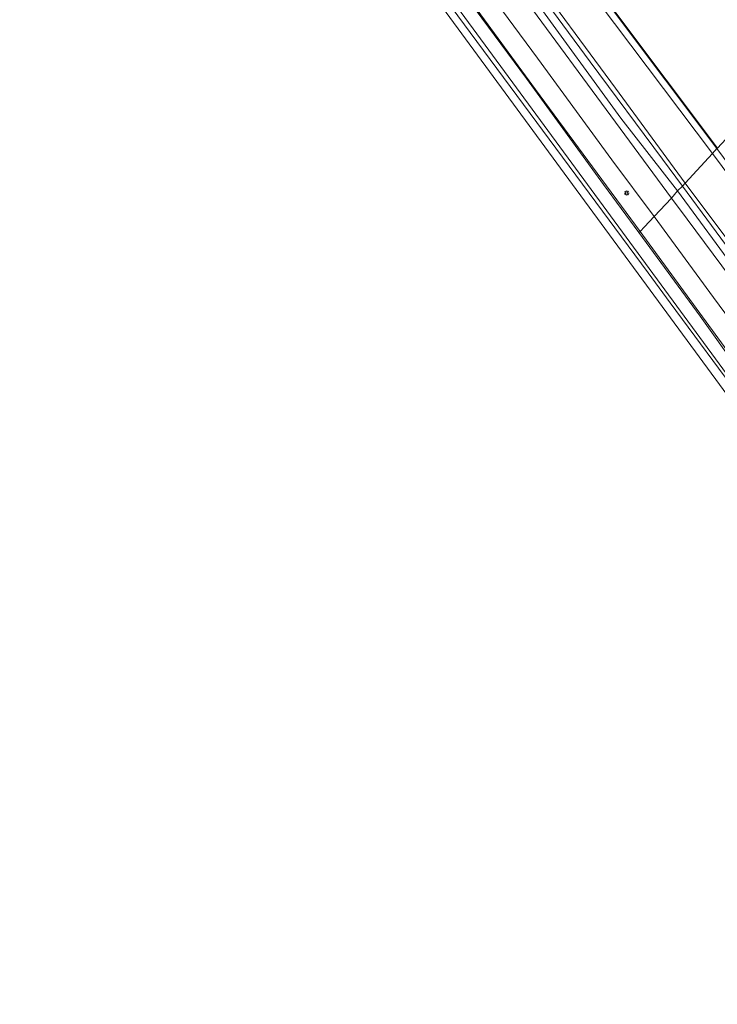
# Model space of a CAD drawing. Header units: metres. Extents: x 168032 to 180145, y 382923 to 399665.
# Tile 236 of 256: x 168478 to 168591, y 398868 to 399027. Entities that reach past the tile are written whole.
import ezdxf

# ---------------------------------------------------------------- set-up
doc = ezdxf.new("R2010")
doc.units = ezdxf.units.M
doc.layers.get('0').update_dxf_attribs({"color": 8, "lineweight": 18})
for name, color, linetype, lineweight in [('B-WE-GK-BESCHOEIING_DAMWAND-G', 8, 'GK-BESCHOEIING', 18), ('B-WE-GR-GRAS-GV', 8, 'Continuous', 18), ('B-WE-GR-GROENVOORZIENING-GV', 8, 'Continuous', 18), ('B-WE-GW-TALUD_KRUIN-G', 8, 'Continuous', 18), ('B-WE-IE-TERREINAFSCHEIDING_KUNSTMATIG_MUUR-GV', 8, 'Continuous', 18), ('B-WE-KL-ET_LS_OV_LICHTMAST-S', 8, 'Continuous', 18), ('B-WE-OG-WATER-GV', 8, 'Continuous', 18), ('B-WE-OG-WATER_SLOOT-GV', 8, 'Continuous', 18), ('B-WE-OG-WEG-GV', 8, 'Continuous', 18), ('B-WE-VH-VERHARDING_ASFALT-GV', 8, 'Continuous', 18), ('B-WE-VH-VERHARDING_GESLOTEN-GV', 8, 'Continuous', 18), ('B-WE-VH-VERHARDING_OPEN-GV', 8, 'Continuous', 18)]:
    doc.layers.add(name, color=color, linetype=linetype, lineweight=lineweight)
doc.linetypes.add('GK-BESCHOEIING', pattern='A,30,-5,[1,NLCS.SHX,S=1,R=0,X=0,Y=0],-5', length=40)

# ---------------------------------------------------------------- blocks, each defined once
blk = doc.blocks.new('SKL-ET_OV_LICHTMAST-SO')
at = {"color": 0, "linetype": 'ByBlock', "lineweight": 18}
for points in [[(-1.25, 0), (-2, 0)], [(-1.41, 1.41), (-0.88, 0.88)], [(0, 2), (0, 1.25)], [(0.88, 0.88), (1.41, 1.41)], [(2, 0), (1.25, 0)], [(-1.41, -1.41), (-0.88, -0.88)], [(0, -1.25), (0, -2)], [(0.88, -0.88), (1.41, -1.41)]]:
    blk.add_lwpolyline(points, dxfattribs=at)
blk.add_circle((0, 0), 1, dxfattribs=at)

msp = doc.modelspace()

# ---------------------------------------------------------------- linework, layer by layer
at = {"layer": 'B-WE-GK-BESCHOEIING_DAMWAND-G', "flags": 128}
msp.add_lwpolyline([(168590.663, 399005.805), (168574.07, 399027.858), (168559.229, 399047.75), (168543.604, 399068.667), (168528.99, 399088.385), (168515.7, 399106.223), (168504.642, 399121.188), (168499.993, 399127.231)], dxfattribs=at)
at = {"layer": 'B-WE-GR-GRAS-GV', "flags": 128}
for points in [[(168469.448, 399156.193), (168481.709, 399139.373), (168494.355, 399122.551), (168506.845, 399105.402), (168519.407, 399088.541), (168532.216, 399071.338), (168544.57, 399054.446), (168557.061, 399037.534), (168570.17, 399019.759), (168581.81, 399004.048), (168585.062, 398999.723), (168585.497, 399000.193), (168574.238, 399015.533), (168559.528, 399035.499), (168544.492, 399055.753), (168530.863, 399074.087), (168513.159, 399098.296), (168496.297, 399121.212), (168479.268, 399143.851), (168464.203, 399164.29)], [(168476.746, 399143.91), (168488.079, 399128.674), (168499.708, 399113.189), (168511.738, 399096.651), (168522.05, 399082.727), (168534.303, 399066.291), (168547.012, 399048.948), (168561.147, 399029.873), (168575.095, 399010.698), (168584.221, 398998.936), (168585.062, 398999.723), (168581.81, 399004.048), (168570.17, 399019.759), (168557.061, 399037.534), (168544.57, 399054.446), (168532.216, 399071.338), (168519.407, 399088.541), (168506.845, 399105.402), (168494.355, 399122.551), (168481.709, 399139.373), (168469.448, 399156.193)], [(168768.394, 398698.674), (168780.643, 398707.564), (168780.702, 398707.607), (168779.337, 398709.677), (168778.235, 398711.218), (168761.68, 398736.34), (168689.919, 398833.686), (168684.623, 398829.82), (168658.139, 398811.381), (168657.266, 398811.421), (168655.203, 398813.524), (168628.413, 398850.434), (168617.547, 398865.765), (168605.911, 398882.184), (168599.164, 398891.63), (168600.235, 398892.542), (168616.904, 398903.853), (168630.533, 398914.147), (168611.48, 398939.84), (168567.283, 399000), (168479.11, 399120.02)], [(168559.528, 399035.499), (168574.238, 399015.533), (168585.497, 399000.193), (168589.905, 399004.983), (168574.075, 399025.967), (168556.099, 399049.803)], [(168691.784, 398854.192), (168678.176, 398872.723), (168664.248, 398891.787), (168650.423, 398910.663), (168638.531, 398926.922), (168630.308, 398938.41), (168622.535, 398948.881), (168617.577, 398955.538), (168604.925, 398972.601), (168594.406, 398986.983), (168585.062, 398999.723), (168584.221, 398998.936), (168594.177, 398985.4), (168609.562, 398964.241), (168621.596, 398948.309), (168629.589, 398937.233), (168637.578, 398926.373), (168649.452, 398910.249), (168663.365, 398891.361), (168677.336, 398872.017), (168691.053, 398853.387)]]:
    msp.add_lwpolyline(points, dxfattribs=at)
for points in [[(168589.905, 399004.983), (168590.623, 399005.775), (168574.03, 399027.828), (168559.189, 399047.72), (168543.564, 399068.637), (168528.95, 399088.355), (168515.66, 399106.193), (168504.602, 399121.158), (168502.994, 399123.249), (168502.214, 399122.699), (168508.443, 399114.127), (168520.188, 399098.298), (168539.071, 399072.889), (168556.099, 399049.803), (168574.075, 399025.967)], [(168496.151, 399103.748), (168496.039, 399103.767), (168501.429, 399096.274), (168510.18, 399084.761), (168530.629, 399056.766), (168543.297, 399039.541), (168559.872, 399017.076), (168572.308, 398999.972), (168577.989, 398992.245), (168578.02, 398992.203), (168578.199, 398992.394), (168561.308, 399015.33), (168538.808, 399046.116), (168518.986, 399073.035)], [(168628.028, 398942.445), (168628.918, 398943.087), (168629.805, 398942.892), (168630.855, 398942.512), (168632.126, 398942.434), (168633.381, 398942.592), (168634.504, 398943.038), (168635.66, 398943.733), (168636.091, 398944.088), (168635.529, 398945.207), (168634.985, 398945.586), (168633.855, 398946.27), (168632.793, 398947.333), (168631.92, 398948.244), (168630.466, 398950.192), (168615.671, 398970.164), (168601.289, 398989.643), (168589.905, 399004.983), (168585.497, 399000.193), (168593.672, 398989.241), (168606.753, 398971.628), (168619.076, 398954.989), (168623.094, 398949.289)], [(168635.529, 398945.207), (168635.604, 398945.245), (168620.315, 398965.656), (168603.333, 398988.544), (168590.623, 399005.775), (168589.905, 399004.983), (168601.289, 398989.643), (168615.671, 398970.164), (168630.466, 398950.192), (168631.92, 398948.244), (168632.793, 398947.333), (168633.855, 398946.27), (168634.985, 398945.586)], [(168578.199, 398992.394), (168578.02, 398992.203), (168587.927, 398978.73), (168606.542, 398952.634), (168632.139, 398917.189), (168643.74, 398900.964), (168644.373, 398900.088), (168661.57, 398876.865), (168666.502, 398869.427), (168665.818, 398869.031), (168665.191, 398868.668), (168664.539, 398868.29), (168666.893, 398868.794), (168666.837, 398870.312), (168665.149, 398873.733), (168660.771, 398880.16), (168647.626, 398897.265), (168644.968, 398900.423), (168644.335, 398901.29), (168643.766, 398902.976), (168630.181, 398921.35), (168613.706, 398943.83), (168596.914, 398966.803)]]:
    msp.add_lwpolyline(points, close=True, dxfattribs=at)
at = {"layer": 'B-WE-GR-GROENVOORZIENING-GV', "flags": 128}
for points in [[(168464.454, 399158.607), (168479.064, 399138.741), (168493.936, 399118.693), (168509.785, 399097.343), (168524.42, 399077.63), (168540.296, 399056.086), (168555.739, 399035.246), (168570.478, 399015.15), (168583.266, 398997.755), (168584.221, 398998.936), (168575.095, 399010.698), (168561.147, 399029.873), (168547.012, 399048.948), (168534.303, 399066.291), (168522.05, 399082.727), (168511.738, 399096.651), (168499.708, 399113.189), (168488.079, 399128.674), (168476.746, 399143.91)], [(168458.983, 399154.957), (168479.208, 399127.101), (168485.888, 399117.894), (168496.039, 399103.767), (168496.151, 399103.748), (168518.986, 399073.035), (168538.808, 399046.116), (168561.308, 399015.33), (168578.199, 398992.394), (168578.933, 398993.163), (168580.479, 398994.83), (168573.641, 399003.964), (168561.639, 399020.381), (168548.357, 399038.389), (168537.291, 399053.436), (168523.654, 399071.749), (168511.009, 399088.798), (168499.246, 399104.602), (168483.713, 399125.528), (168469.237, 399145.181)]]:
    msp.add_lwpolyline(points, dxfattribs=at)
msp.add_lwpolyline([(168578.199, 398992.394), (168596.914, 398966.803), (168613.706, 398943.83), (168630.181, 398921.35), (168643.766, 398902.976), (168644.335, 398901.29), (168644.968, 398900.423), (168647.626, 398897.265), (168660.771, 398880.16), (168665.149, 398873.733), (168666.837, 398870.312), (168666.893, 398868.794), (168668.902, 398870.291), (168669.669, 398871.19), (168670.185, 398872.434), (168669.931, 398873.495), (168668.522, 398875.701), (168654.74, 398894.174), (168637.67, 398917.247), (168621.671, 398938.978), (168604.356, 398962.357), (168590.085, 398981.748), (168580.479, 398994.83), (168578.933, 398993.163)], close=True, dxfattribs=at)
at = {"layer": 'B-WE-GW-TALUD_KRUIN-G', "flags": 128}
for points in [[(168364.833, 399294.503), (168370.964, 399287.231), (168382.333, 399273.524), (168395.227, 399257.394), (168407.558, 399241.112), (168421.636, 399222.092), (168434.645, 399204.697), (168449.218, 399184.96), (168464.203, 399164.29), (168479.268, 399143.851), (168496.297, 399121.212), (168513.159, 399098.296), (168530.863, 399074.087), (168544.492, 399055.753), (168559.528, 399035.499), (168574.238, 399015.533), (168585.497, 399000.193)], [(168585.497, 399000.193), (168593.672, 398989.241), (168606.753, 398971.628), (168619.076, 398954.989), (168623.094, 398949.289), (168628.028, 398942.445)]]:
    msp.add_lwpolyline(points, dxfattribs=at)
at = {"layer": 'B-WE-IE-TERREINAFSCHEIDING_KUNSTMATIG_MUUR-GV', "flags": 128}
msp.add_lwpolyline([(168590.703, 399005.835), (168574.11, 399027.888), (168559.269, 399047.78), (168543.644, 399068.697), (168529.03, 399088.415), (168515.74, 399106.253), (168504.682, 399121.218), (168503.074, 399123.309), (168501.722, 399125.069), (168500.033, 399127.262), (168499.953, 399127.2), (168501.642, 399125.009), (168502.994, 399123.249), (168504.602, 399121.158), (168515.66, 399106.193), (168528.95, 399088.355), (168543.564, 399068.637), (168559.189, 399047.72), (168574.03, 399027.828), (168590.623, 399005.775)], close=True, dxfattribs=at)
msp.add_lwpolyline([(168590.703, 399005.835), (168590.623, 399005.775), (168603.333, 398988.544)], dxfattribs=at)
at = {"layer": 'B-WE-OG-WATER-GV', "flags": 128}
msp.add_lwpolyline([(168574.11, 399027.888), (168590.703, 399005.835), (168607.323, 399023.788), (168593.281, 399042.653)], dxfattribs=at)
at = {"layer": 'B-WE-OG-WATER_SLOOT-GV', "flags": 128}
for points in [[(168479.11, 399120.02), (168567.283, 399000), (168611.48, 398939.84), (168630.533, 398914.147), (168631.867, 398912.349), (168641.488, 398899.374), (168642.132, 398898.506), (168664.539, 398868.29), (168665.191, 398868.668), (168665.818, 398869.031), (168666.502, 398869.427), (168661.57, 398876.865), (168644.373, 398900.088), (168643.74, 398900.964), (168632.139, 398917.189), (168606.542, 398952.634), (168587.927, 398978.73), (168578.02, 398992.203), (168577.989, 398992.245), (168572.308, 398999.972), (168559.872, 399017.076), (168543.297, 399039.541)], [(168522.532, 399064.29), (168569.71, 399000), (168642.847, 398900.334), (168643.487, 398899.462), (168665.229, 398869.834), (168665.192, 398869.718), (168665.07, 398869.582), (168664.919, 398869.534), (168664.774, 398869.536), (168650.437, 398888.982), (168642.899, 398899.048), (168642.251, 398899.913), (168636.565, 398907.506), (168631.169, 398915.105), (168630.162, 398916.56), (168622.184, 398927.183), (168606.618, 398948.532), (168594.872, 398964.959), (168583.036, 398980.881), (168579.521, 398985.702), (168521.129, 399064.628)], [(168521.129, 399064.628), (168579.521, 398985.702), (168583.036, 398980.881), (168594.872, 398964.959), (168606.618, 398948.532), (168622.184, 398927.183), (168630.162, 398916.56), (168631.169, 398915.105), (168636.565, 398907.506), (168642.251, 398899.913), (168642.899, 398899.048), (168650.437, 398888.982), (168664.774, 398869.536), (168664.919, 398869.534), (168665.07, 398869.582), (168665.192, 398869.718), (168665.229, 398869.834), (168643.487, 398899.462), (168642.847, 398900.334), (168569.71, 399000), (168522.532, 399064.29)]]:
    msp.add_lwpolyline(points, dxfattribs=at)
at = {"layer": 'B-WE-OG-WEG-GV', "flags": 128}
msp.add_lwpolyline([(168691.053, 398853.387), (168677.336, 398872.017), (168663.365, 398891.361), (168649.452, 398910.249), (168637.578, 398926.373), (168629.589, 398937.233), (168621.596, 398948.309), (168609.562, 398964.241), (168594.177, 398985.4), (168584.221, 398998.936), (168583.266, 398997.755), (168585.782, 398994.359), (168598.576, 398977.188), (168612.731, 398957.873), (168627.184, 398938.408), (168642.483, 398917.555), (168655.977, 398899.41), (168669.466, 398881.164), (168678.7, 398868.673), (168698.634, 398841.749)], dxfattribs=at)
at = {"layer": 'B-WE-VH-VERHARDING_ASFALT-GV', "flags": 128}
msp.add_lwpolyline([(168698.634, 398841.749), (168678.7, 398868.673), (168669.466, 398881.164), (168655.977, 398899.41), (168642.483, 398917.555), (168627.184, 398938.408), (168612.731, 398957.873), (168598.576, 398977.188), (168585.782, 398994.359), (168583.266, 398997.755), (168580.479, 398994.83), (168590.085, 398981.748), (168604.356, 398962.357), (168621.671, 398938.978), (168637.67, 398917.247), (168654.74, 398894.174), (168668.522, 398875.701), (168669.931, 398873.495), (168670.185, 398872.434), (168669.669, 398871.19), (168668.902, 398870.291), (168666.893, 398868.794), (168664.539, 398868.29), (168667.278, 398864.4)], dxfattribs=at)
at = {"layer": 'B-WE-VH-VERHARDING_GESLOTEN-GV', "flags": 128}
msp.add_lwpolyline([(168469.237, 399145.181), (168483.713, 399125.528), (168499.246, 399104.602), (168511.009, 399088.798), (168523.654, 399071.749), (168537.291, 399053.436), (168548.357, 399038.389), (168561.639, 399020.381), (168573.641, 399003.964), (168580.479, 398994.83), (168583.266, 398997.755), (168570.478, 399015.15), (168555.739, 399035.246), (168540.296, 399056.086), (168524.42, 399077.63), (168509.785, 399097.343), (168493.936, 399118.693), (168479.064, 399138.741), (168464.454, 399158.607)], dxfattribs=at)
at = {"layer": 'B-WE-VH-VERHARDING_OPEN-GV', "flags": 128}
msp.add_lwpolyline([(168692.224, 398854.624), (168678.6, 398873.076), (168664.677, 398892.086), (168650.716, 398910.982), (168638.52, 398927.894), (168630.768, 398938.645), (168628.028, 398942.445), (168623.094, 398949.289), (168619.076, 398954.989), (168606.753, 398971.628), (168593.672, 398989.241), (168585.497, 399000.193), (168585.062, 398999.723), (168594.406, 398986.983), (168604.925, 398972.601), (168617.577, 398955.538), (168622.535, 398948.881), (168630.308, 398938.41), (168638.531, 398926.922), (168650.423, 398910.663), (168664.248, 398891.787), (168678.176, 398872.723), (168691.784, 398854.192)], dxfattribs=at)

# ---------------------------------------------------------------- block references
at = {"layer": 'B-WE-KL-ET_LS_OV_LICHTMAST-S', "xscale": 0.2, "yscale": 0.2, "zscale": 0.2}
msp.add_blockref('SKL-ET_OV_LICHTMAST-SO', (168576.043, 398998.596), dxfattribs=at)

doc.saveas('drawing.dxf')
